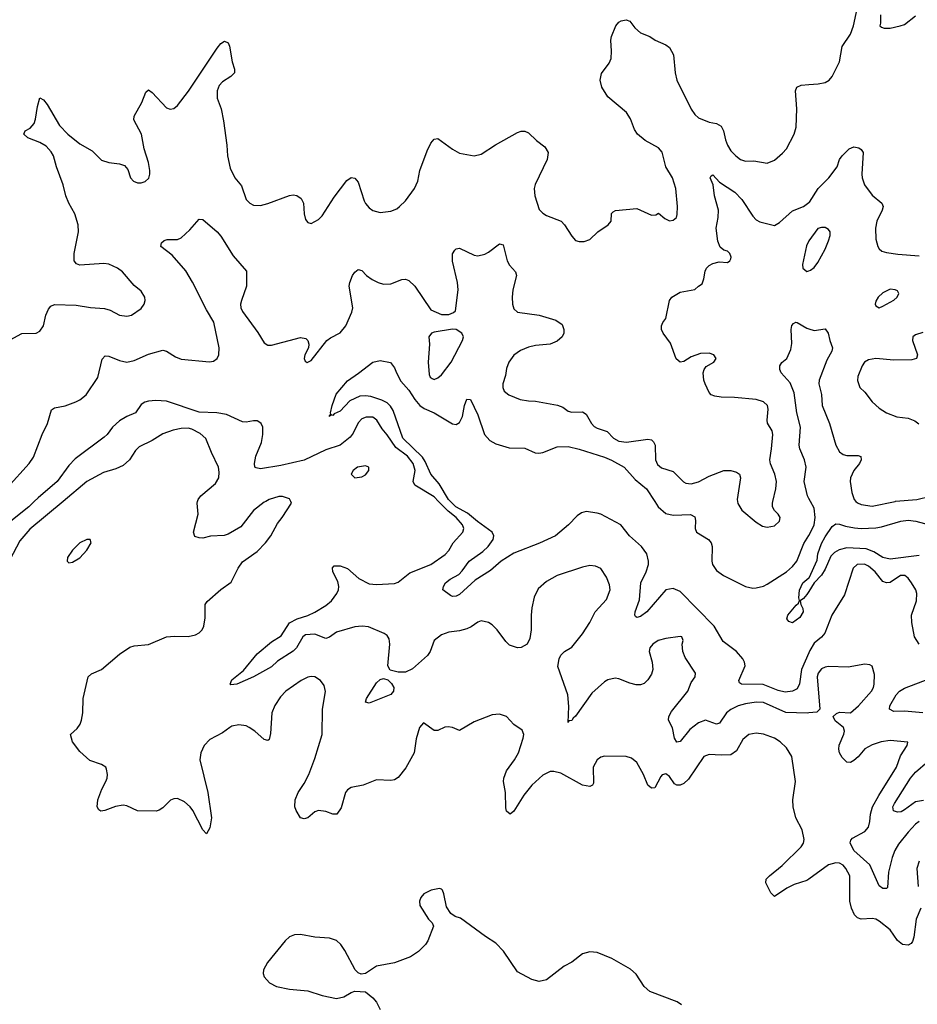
# Model space of a CAD drawing. Header units: inches. Extents: x 1834610 to 2027685, y 642842 to 774116.
# Tile 56 of 256: x 1885638 to 1890600, y 657219 to 662664. Entities that reach past the tile are written whole.
import ezdxf

# ---------------------------------------------------------------- set-up
doc = ezdxf.new("R2010")
doc.units = ezdxf.units.IN
doc.header["$MEASUREMENT"] = 0
for name, color, linetype in [('B8685', 7, 'Continuous'), ('B8686', 7, 'Continuous'), ('B8695', 7, 'Continuous'), ('B8696', 7, 'Continuous')]:
    doc.layers.add(name, color=color, linetype=linetype)

msp = doc.modelspace()

# ---------------------------------------------------------------- linework, layer by layer
at = {"layer": 'B8685', "color": 5}
for points, elevation in [([(1885719, 660000), (1885688.4, 659970), (1885570, 659876.2)], 360), ([(1885879, 660000), (1885694, 659846), (1885638.7, 659781.3), (1885582.7, 659677.3)], 380), ([(1890000, 657910.7), (1889990, 657903.5), (1889919.4, 657880.6), (1889878.2, 657861.8), (1889810, 657814), (1889790, 657835.3), (1889763.6, 657890), (1889765.4, 657910), (1889782.3, 657930), (1889853.3, 657986.7), (1889958.9, 658090), (1889970.7, 658110), (1889973.8, 658130), (1889962.7, 658182.7), (1889928, 658250), (1889913, 658310), (1889911.5, 658350), (1889926, 658450), (1889905.6, 658590), (1889877.3, 658637.3), (1889841.3, 658670), (1889810, 658689.8), (1889750, 658712.1), (1889710, 658718.5), (1889668, 658710), (1889636.4, 658683.6), (1889600, 658620), (1889570, 658598), (1889515.6, 658595.6), (1889450, 658600.5), (1889420.7, 658590), (1889335.7, 658464.3), (1889310, 658439.2), (1889290, 658430.9), (1889270, 658431.1), (1889258.4, 658438.4), (1889230, 658478.4), (1889210, 658493), (1889190, 658487.6), (1889182.2, 658477.8), (1889150, 658416), (1889130, 658414), (1889109.7, 658430), (1889085.7, 658490), (1889050, 658556.2), (1889020.1, 658580.1), (1888990, 658589.6), (1888870, 658591.6), (1888850, 658585.6), (1888830, 658571.6), (1888808, 658530), (1888810, 658442), (1888804, 658430), (1888790, 658423.5), (1888750, 658430.9), (1888630, 658497), (1888590, 658506), (1888570, 658505.6), (1888530, 658485.1), (1888469.1, 658430), (1888424.8, 658375.2), (1888370, 658287.3), (1888350, 658269.6), (1888330, 658286.6), (1888325.4, 658305.4), (1888323, 658390), (1888312.8, 658450), (1888314.5, 658470), (1888329.9, 658510.1), (1888372.9, 658570), (1888395.7, 658610), (1888421.5, 658690), (1888424.4, 658710), (1888414.9, 658734.9), (1888370, 658765.4), (1888330, 658809.7), (1888290, 658822.6), (1888250, 658818.9), (1888150, 658780.9), (1888070, 658733.3), (1888030, 658749.7), (1888007.4, 658752.6), (1887988.9, 658751.1), (1887950, 658732.7), (1887930, 658733.2), (1887870, 658775.3), (1887847.3, 658750), (1887830, 658686), (1887818.9, 658610), (1887773.5, 658526.5), (1887730, 658472.1), (1887710, 658460.2), (1887690, 658456.5), (1887610, 658459.7), (1887536, 658430), (1887470, 658416.9), (1887450, 658405.1), (1887439.5, 658390), (1887415.4, 658304.6), (1887390.3, 658269.7), (1887370, 658269.6), (1887330, 658284.7), (1887290, 658291.3), (1887270, 658282.9), (1887230, 658249.6), (1887210, 658243.7), (1887189.6, 658249.6), (1887166.6, 658290), (1887159.3, 658310), (1887160.9, 658350), (1887177.6, 658390), (1887210, 658439.1), (1887235.6, 658490), (1887270, 658578.8), (1887309.7, 658710), (1887311.2, 658850), (1887327.7, 658947.7), (1887321.3, 658981.3), (1887300.9, 659010), (1887270, 659029.6), (1887250, 659031.3), (1887230, 659027.8), (1887194, 659010), (1887109, 658951), (1887080.6, 658919.4), (1887048.9, 658871.1), (1887032, 658830), (1887024, 658716), (1887016.9, 658683.1), (1887010, 658678), (1886990, 658684), (1886938, 658730), (1886906, 658750), (1886890, 658758), (1886850, 658763.6), (1886810, 658756.3), (1886799.1, 658750), (1886759.3, 658720.7), (1886690, 658683.8), (1886657.6, 658650), (1886639, 658610), (1886634, 658570), (1886677.6, 658390), (1886698, 658250), (1886690, 658195.3), (1886670, 658162), (1886650, 658184), (1886594.3, 658290), (1886579.7, 658310), (1886550, 658338.3), (1886510, 658356.3), (1886490, 658355.6), (1886471.8, 658348.2), (1886430, 658305.6), (1886410, 658291.5), (1886392.6, 658287.4), (1886290, 658289), (1886230, 658316.8), (1886210, 658319.8), (1886167.3, 658312.7), (1886109.6, 658289.6), (1886087.5, 658287.5), (1886074.8, 658294.8), (1886067, 658310), (1886069.5, 658350), (1886091.4, 658408.6), (1886115.1, 658450), (1886121.2, 658470), (1886124, 658490), (1886118.6, 658518.6), (1886114, 658530), (1886090, 658545.2), (1886026.2, 658566.2), (1885970, 658617.2), (1885929.6, 658669.6), (1885919, 658710), (1885955.3, 658744.7), (1885971.5, 658768.5), (1885979.5, 658790), (1885987, 658830), (1885989.4, 658910), (1886017, 659030), (1886034.3, 659045.7), (1886090, 659070.6), (1886190, 659154.9), (1886246.3, 659193.7), (1886270, 659200.4), (1886350, 659207.6), (1886450, 659250.2), (1886494.4, 659254.4), (1886570, 659252.2), (1886610, 659262.4), (1886630, 659273.4), (1886646.6, 659290), (1886656.2, 659310), (1886663.5, 659356.5), (1886663.6, 659430), (1886673.9, 659446.1), (1886750, 659512), (1886807.2, 659552.8), (1886845.4, 659630), (1886870, 659666.4), (1886950, 659722.6), (1886997.4, 659770), (1887026.9, 659810), (1887062.8, 659877.2), (1887089.3, 659910), (1887141.2, 659990), (1887136.4, 660000)], 380), ([(1886999.1, 660000), (1886990, 659995.1), (1886930, 659949.6), (1886860.4, 659859.6), (1886790, 659819.1), (1886769.2, 659810.8), (1886693.1, 659806.9), (1886650, 659796.8), (1886630, 659797.7), (1886606.5, 659806.5), (1886598, 659830), (1886624.5, 659930), (1886619.1, 659990), (1886621.5, 660000)], 380), ([(1890000, 658830.3), (1889990.7, 658829.3), (1889872.5, 658832.5), (1889750, 658888.1), (1889710, 658889.3), (1889650, 658879.6), (1889610, 658869.2), (1889570, 658849.8), (1889545.4, 658830), (1889506.2, 658773.8), (1889490, 658768.3), (1889430, 658789.2), (1889390, 658775.7), (1889341.7, 658738.3), (1889290, 658672.5), (1889270, 658668), (1889257.9, 658690), (1889247.1, 658747.1), (1889224.5, 658790), (1889226.4, 658810), (1889242.1, 658837.9), (1889331.1, 658950), (1889350, 658998.8), (1889372, 659030), (1889374, 659050), (1889316.1, 659136.1), (1889303.5, 659170), (1889300.7, 659210), (1889305.2, 659230), (1889298, 659250), (1889290, 659252.3), (1889210, 659241.1), (1889168.4, 659230), (1889138.7, 659210), (1889122.3, 659190), (1889117.4, 659170), (1889134.9, 659110), (1889137.6, 659070), (1889130, 659045.2), (1889110, 659014), (1889090, 658993.2), (1889070, 658985.1), (1889046.2, 658986.2), (1889010, 658994.5), (1888950, 659019.5), (1888930, 659022), (1888890, 659013.6), (1888870, 659001.3), (1888800.1, 658939.9), (1888710, 658811.6), (1888698, 658802), (1888690, 658787.3), (1888674.4, 658785.6), (1888670, 658778), (1888673.6, 658866.4), (1888667.4, 658930), (1888612.3, 659087.7), (1888619.5, 659130), (1888629.7, 659150.3), (1888649.3, 659170), (1888690, 659193.7), (1888750, 659267.8), (1888789.8, 659330), (1888819.7, 659390), (1888882.7, 659457.3), (1888902, 659510), (1888898.2, 659538.2), (1888881.3, 659581.3), (1888850, 659628.7), (1888822, 659642), (1888790, 659646), (1888750, 659637), (1888610, 659589.7), (1888550, 659556.9), (1888504.5, 659515.5), (1888481.7, 659470), (1888469.2, 659410.8), (1888464.9, 659370), (1888465.5, 659290), (1888458.7, 659241.3), (1888443, 659210), (1888410, 659191.3), (1888389.8, 659189.8), (1888345.7, 659205.7), (1888325, 659225), (1888278, 659290), (1888250, 659318), (1888230, 659329.7), (1888190, 659338.7), (1888170, 659331.5), (1888133.9, 659306.2), (1888110, 659295.5), (1888070, 659284), (1888010, 659276), (1887970, 659262), (1887928.7, 659230), (1887906.9, 659170), (1887892.4, 659147.6), (1887810, 659073.8), (1887770, 659055.5), (1887730, 659055.2), (1887686.4, 659066.3), (1887673.5, 659090), (1887683.5, 659210), (1887680.5, 659240.5), (1887670, 659258.4), (1887652.7, 659270), (1887566.7, 659306.7), (1887530.4, 659310.4), (1887490, 659307), (1887390, 659276.8), (1887350, 659249), (1887330, 659242.6), (1887270, 659265.6), (1887218.8, 659261.2), (1887203.1, 659250), (1887169, 659190), (1887150, 659172.1), (1887063, 659117), (1887030, 659085.7), (1886930, 659029.8), (1886838, 658990), (1886806, 658986), (1886802, 658990), (1886810, 659013), (1886874.9, 659065.1), (1886950, 659157.1), (1887030, 659223.7), (1887084.4, 659255.6), (1887130, 659328.4), (1887172.7, 659350), (1887230, 659368.3), (1887270, 659387.8), (1887330, 659424.3), (1887360.9, 659450), (1887391, 659490), (1887400.4, 659510), (1887402.7, 659530), (1887396.2, 659556.2), (1887369.5, 659610.5), (1887367.2, 659632.8), (1887377.2, 659642.8), (1887410, 659643.8), (1887450, 659628.5), (1887513.7, 659573.7), (1887570, 659544.7), (1887610, 659539.6), (1887710, 659545.8), (1887730, 659553.4), (1887794.7, 659605.3), (1887910, 659651.5), (1887990, 659706), (1888010, 659728.4), (1888034, 659770), (1888088, 659830), (1888093.3, 659850), (1888086.4, 659870), (1888051.1, 659910), (1888006, 659946), (1887953.7, 660000)], 360), ([(1890000, 659162.1), (1889959.5, 659070), (1889949.2, 658990.8), (1889936.1, 658963.9), (1889910.1, 658949.9), (1889870, 658945.4), (1889830, 658953.4), (1889747.9, 658987.9), (1889628.5, 658988.5), (1889617.3, 658997.3), (1889612.6, 659010), (1889647.6, 659090), (1889644.6, 659110), (1889635.3, 659130), (1889599.9, 659170), (1889526, 659226), (1889477.5, 659310), (1889290, 659501), (1889250, 659518.5), (1889210, 659510.9), (1889104.2, 659390), (1889070, 659363.5), (1889050, 659357), (1889042.8, 659362.8), (1889038.4, 659370), (1889039.8, 659390), (1889063.6, 659456.4), (1889072.4, 659550), (1889102.1, 659610), (1889114.5, 659650), (1889115, 659670), (1889104.2, 659710), (1889076.3, 659750), (1889008.8, 659808.8), (1888961.1, 659870), (1888850, 659928.6), (1888830, 659935.1), (1888770, 659943.4), (1888743.6, 659936.4), (1888719.8, 659920.2), (1888671.5, 659870), (1888600.3, 659810), (1888511.6, 659768.4), (1888370, 659713.8), (1888300.3, 659670), (1888241.5, 659618.5), (1888155.9, 659564.1), (1888070, 659485.6), (1888050, 659475.1), (1888030, 659474), (1888020.2, 659480.2), (1887978, 659510), (1887981.2, 659530), (1887992, 659550), (1888018.4, 659570), (1888064.8, 659595.2), (1888084.7, 659615.3), (1888123.2, 659670), (1888197.8, 659722.2), (1888227.7, 659750), (1888254.9, 659790), (1888259.6, 659810), (1888250.5, 659830), (1888168.1, 659888.1), (1888113.9, 659933.9), (1888049.9, 659970), (1888019.5, 660000)], 340), ([(1889148.4, 660000), (1889167.8, 659970), (1889210, 659933.1), (1889250, 659924.1), (1889346.8, 659926.8), (1889370, 659914.9), (1889374.7, 659894.7), (1889371.3, 659850), (1889379, 659830), (1889444.9, 659790), (1889460.2, 659770), (1889465.8, 659750), (1889464.5, 659670), (1889468.3, 659650), (1889490, 659617.8), (1889528.5, 659590), (1889650, 659528.8), (1889690, 659520.3), (1889710, 659521.1), (1889750, 659531.8), (1889770, 659542.3), (1889877.4, 659610), (1889910, 659639), (1889934.6, 659670), (1889972.7, 659767.3), (1890000, 659812)], 340), ([(1889605.7, 660000), (1889607.7, 659987.7), (1889630, 659950.6), (1889710, 659884.9), (1889743.4, 659863.4), (1889770, 659857.1), (1889810, 659864.4), (1889837.6, 659890), (1889841.6, 659910), (1889830, 659929.3), (1889809.7, 659949.7), (1889799.6, 659970), (1889798.7, 659990), (1889801.3, 660000)], 360), ([(1890000, 659501.1), (1889990, 659485.2), (1889970, 659462), (1889952, 659450), (1889956, 659430), (1889968, 659408), (1889968.4, 659390), (1889950, 659358.4), (1889910, 659329.2), (1889890, 659335.3), (1889879, 659350), (1889885.2, 659370), (1889930, 659426.8), (1889943.1, 659436.9), (1889949, 659451), (1889946, 659466), (1889949.7, 659509.7), (1889958, 659530), (1889967, 659550), (1890000, 659576.4)], 320), ([(1889296.3, 657216.3), (1889272.4, 657232.4), (1889121.2, 657290), (1889090, 657318), (1889045.7, 657385.7), (1889013.7, 657413.7), (1888912.1, 657472.1), (1888830, 657504.7), (1888790, 657509.6), (1888750, 657498.4), (1888690, 657452.3), (1888647.3, 657430), (1888550, 657353.3), (1888510, 657345.1), (1888470, 657355.4), (1888390, 657398.7), (1888312.8, 657512.8), (1888270, 657556.3), (1888212.9, 657592.9), (1888074.9, 657694.9), (1888045.1, 657705.1), (1888021.2, 657721.2), (1887997.4, 657757.4), (1887982.9, 657830), (1887974.5, 657850), (1887970, 657856), (1887958.4, 657858.4), (1887912, 657850), (1887871.3, 657830), (1887854.8, 657810), (1887847.3, 657790), (1887850, 657764.7), (1887898.8, 657690), (1887918, 657670), (1887924.7, 657650), (1887893.4, 657570), (1887880.7, 657550), (1887843, 657510), (1887798.2, 657481.8), (1887710, 657447.3), (1887610.7, 657429.3), (1887550, 657389), (1887526.3, 657386.3), (1887510, 657393.2), (1887493.2, 657410), (1887436.1, 657516.1), (1887414, 657550), (1887390, 657571.3), (1887350, 657584), (1887270, 657589.8), (1887190, 657605.1), (1887157.8, 657602.2), (1887130, 657591.1), (1887105.7, 657570), (1887007.2, 657450), (1886985.7, 657410), (1886984.2, 657390), (1886990.4, 657370), (1887018.3, 657338.3), (1887056.9, 657316.9), (1887130, 657303.1), (1887230, 657292.4), (1887310, 657267.7), (1887390, 657250.8), (1887430, 657260.7), (1887470, 657284), (1887490.7, 657290.7), (1887550, 657286.8), (1887590, 657254.8), (1887610.6, 657230), (1887630.4, 657190)], 420)]:
    msp.add_lwpolyline(points, dxfattribs=dict(at, elevation=elevation))
for points, elevation in [([(1886010, 659789), (1885971, 659770), (1885930, 659729.3), (1885901.6, 659690), (1885900.7, 659670), (1885910, 659660.7), (1885930, 659663), (1885970, 659688), (1886010, 659731), (1886033.2, 659770), (1886028.4, 659788.4)], 420), ([(1887570, 658884.2), (1887550, 658889), (1887555.6, 658910), (1887610, 658996.5), (1887630, 659015.5), (1887650, 659020.7), (1887672.5, 659012.5), (1887692.6, 658992.6), (1887705.8, 658970), (1887704.4, 658950), (1887690, 658931.2)], 360)]:
    msp.add_lwpolyline(points, close=True, dxfattribs=dict(at, elevation=elevation))
at = {"layer": 'B8686', "color": 5}
for points, elevation in [([(1885586.3, 660893.7), (1885650, 660927.7), (1885730, 660930.6), (1885750, 660940.7), (1885769.5, 660970), (1885782, 661030), (1885796.6, 661063.4), (1885810, 661079.1), (1885830, 661088.2), (1885950, 661085.7), (1886030, 661072), (1886106.4, 661066.4), (1886138, 661058), (1886190, 661030.4), (1886230, 661023.8), (1886255.3, 661030), (1886310, 661067.3), (1886326, 661090), (1886332.3, 661110), (1886329.4, 661130), (1886310, 661162.7), (1886270, 661194), (1886206.6, 661270), (1886179.6, 661290), (1886130, 661311.6), (1886103.9, 661316.1), (1885970, 661306.3), (1885952.9, 661312.9), (1885938.4, 661330), (1885938.9, 661370), (1885963.5, 661490), (1885962.2, 661530), (1885943.7, 661590), (1885909.2, 661650), (1885892.7, 661690), (1885879, 661750), (1885841.8, 661850), (1885824.7, 661910), (1885812.8, 661932.8), (1885784.3, 661964.3), (1885750, 661984.5), (1885682.9, 662010), (1885660.9, 662030), (1885668.7, 662050), (1885695.6, 662064.4), (1885718.7, 662090), (1885726.2, 662113.8), (1885735.8, 662184.2), (1885750, 662231.3), (1885770, 662220.7), (1885790, 662194.9), (1885857.8, 662077.8), (1885904.7, 662030), (1885970, 661976.5), (1886037.9, 661937.9), (1886090, 661887.6), (1886130, 661873.6), (1886190, 661867.4), (1886217.3, 661857.3), (1886236.2, 661836.2), (1886250.6, 661790), (1886267.7, 661770), (1886290, 661762.4), (1886310, 661761.6), (1886331.1, 661768.9), (1886352.1, 661787.9), (1886358, 661810), (1886357.4, 661830), (1886350, 661874), (1886326.6, 661950), (1886312.1, 662030), (1886269.6, 662110.4), (1886271.6, 662130), (1886313.8, 662206.2), (1886336.2, 662263.8), (1886350, 662276.3), (1886370, 662260.5), (1886450, 662175.8), (1886470, 662168.5), (1886490, 662172.9), (1886510, 662189), (1886571.6, 662268.4), (1886730, 662506.7), (1886750, 662531.8), (1886770, 662544.9), (1886790, 662536), (1886798, 662518), (1886812, 662430), (1886826.4, 662390), (1886826, 662370), (1886805.5, 662350), (1886760.1, 662319.9), (1886741, 662299), (1886730.2, 662270), (1886730.2, 662230), (1886751, 662170), (1886765.1, 662105.1), (1886783.2, 661970), (1886786.3, 661910), (1886801.9, 661841.9), (1886827.8, 661790), (1886864.8, 661744.8), (1886889.4, 661669.4), (1886910, 661648.5), (1886930, 661638.7), (1886970, 661636), (1887010, 661646.5), (1887130, 661691.6), (1887150, 661694.9), (1887170, 661692.2), (1887194.9, 661674.9), (1887207, 661650), (1887210.5, 661590), (1887218, 661558), (1887230, 661542.8), (1887250, 661537.3), (1887290, 661558), (1887310, 661579.1), (1887376.8, 661683.2), (1887445.6, 661774.4), (1887470, 661790.4), (1887490, 661786.7), (1887510, 661765.5), (1887542.5, 661662.5), (1887550, 661646.4), (1887570, 661624.2), (1887590, 661608.8), (1887630, 661597), (1887690, 661604.9), (1887722, 661618), (1887738, 661630), (1887770, 661662), (1887819.7, 661730), (1887839.7, 661770), (1887849.8, 661830), (1887890, 661939.3), (1887910, 661981.3), (1887930, 662002.4), (1887950, 662006.7), (1888030, 661947.2), (1888070, 661926), (1888150, 661910.4), (1888190, 661919.3), (1888267.5, 661972.5), (1888390, 662039.3), (1888410, 662048), (1888430, 662048), (1888450, 662038), (1888495.6, 661995.6), (1888541.1, 661961.1), (1888559.1, 661930), (1888554, 661890), (1888488.4, 661751.6), (1888482.3, 661730), (1888484.9, 661690), (1888510, 661614.8), (1888530, 661593), (1888550, 661581.6), (1888630.7, 661550), (1888650.6, 661530), (1888690, 661466), (1888710, 661442.8), (1888730, 661437.3), (1888758, 661438), (1888790, 661447.3), (1888834.5, 661490), (1888891.5, 661528.5), (1888907.1, 661550), (1888910, 661591.3), (1888918, 661602), (1888931.7, 661608.3), (1889050, 661619.1), (1889130, 661582.8), (1889154.6, 661585.4), (1889170, 661594), (1889204.5, 661564.5), (1889230, 661551), (1889250, 661554.8), (1889269, 661570), (1889273.1, 661586.9), (1889274.7, 661630), (1889266, 661730), (1889246.6, 661790), (1889209.7, 661849.7), (1889190, 661931.3), (1889170, 661954.5), (1889095.2, 661995.2), (1889054, 662030), (1889037.3, 662057.2), (1889015.5, 662115.5), (1888991.6, 662150), (1888890, 662238), (1888856.9, 662290), (1888847.6, 662330), (1888854, 662366), (1888896.4, 662423.6), (1888906.9, 662450), (1888909.8, 662490), (1888905.4, 662550), (1888909.8, 662570.2), (1888933.2, 662630), (1888949.6, 662650.4), (1888962.5, 662657.5), (1888990, 662662.8), (1889010, 662656), (1889038.4, 662618.4), (1889070, 662590.7), (1889122, 662570), (1889150.6, 662550.6), (1889210, 662524.9), (1889230.4, 662510.4), (1889252.7, 662470), (1889262, 662370), (1889271.5, 662330), (1889350, 662168.4), (1889370, 662139.5), (1889390, 662120.3), (1889450, 662098), (1889490.2, 662090.2), (1889515.5, 662075.5), (1889529, 662050), (1889539, 661999), (1889550, 661970.6), (1889570, 661939.3), (1889596.4, 661910), (1889622, 661890), (1889650, 661880.9), (1889696.2, 661883.8), (1889770, 661870.3), (1889810, 661886.3), (1889855.1, 661924.9), (1889876.8, 661950), (1889919.8, 662030), (1889929.8, 662070.2), (1889934, 662170), (1889927.1, 662270), (1889934, 662290), (1889958.2, 662301.8), (1890000, 662304.7)], 380), ([(1889801.3, 660000), (1889818.9, 660070), (1889822, 660110), (1889813, 660150), (1889788.2, 660208.2), (1889784.2, 660230), (1889794.8, 660290), (1889801.3, 660370), (1889797.6, 660390), (1889772.6, 660432.6), (1889769.7, 660450), (1889776, 660510), (1889771.1, 660530), (1889750, 660550.9), (1889710, 660564.1), (1889590, 660574.6), (1889516.1, 660576.1), (1889481.3, 660581.3), (1889461.2, 660590), (1889450, 660601.2), (1889427.3, 660650), (1889420.7, 660670), (1889417.2, 660710), (1889422, 660730), (1889433.6, 660746.4), (1889475.3, 660770), (1889488, 660790), (1889475.3, 660810), (1889450, 660819), (1889402, 660818), (1889350, 660799), (1889310, 660773.2), (1889288.7, 660770), (1889267.6, 660787.6), (1889235.4, 660875.4), (1889195.1, 660930), (1889186.6, 660950), (1889186, 660970), (1889193.2, 660990), (1889210, 661012), (1889229.5, 661110), (1889243.7, 661130), (1889290, 661157.6), (1889370, 661170.8), (1889389.6, 661190.4), (1889410, 661202.8), (1889419.6, 661230), (1889426.7, 661273.3), (1889435.1, 661290), (1889450, 661304.9), (1889470, 661316.3), (1889505.4, 661325.4), (1889550, 661320.7), (1889564, 661330), (1889570, 661342), (1889571.8, 661350), (1889564, 661370), (1889550, 661384), (1889530, 661388.7), (1889510, 661406), (1889498.2, 661438.2), (1889488.2, 661510), (1889499.8, 661570), (1889501.5, 661610), (1889479.8, 661690), (1889471.3, 661751.3), (1889454.5, 661790), (1889460.1, 661799.9), (1889470, 661805.5), (1889506.1, 661766.1), (1889591.8, 661710), (1889630.1, 661670.1), (1889690, 661576.4), (1889710, 661556.4), (1889730, 661546), (1889810, 661526), (1889838.3, 661541.7), (1889910, 661606), (1889970, 661631.3), (1890000, 661652.1)], 360), ([(1885570, 660076.2), (1885690.4, 660209.6), (1885714.6, 660245.4), (1885762.1, 660370), (1885791.4, 660430), (1885813.9, 660506.1), (1885830, 660517.8), (1885890, 660528.5), (1885947.8, 660550), (1885970, 660561), (1886005.8, 660590), (1886070, 660684.9), (1886094.3, 660785.7), (1886110, 660804.9), (1886130, 660803.7), (1886190, 660778.3), (1886230, 660769), (1886270, 660779.7), (1886350, 660814.4), (1886430, 660836), (1886450, 660830.3), (1886498.5, 660798.5), (1886530, 660786.2), (1886688.1, 660771.9), (1886710, 660775.8), (1886729.5, 660790), (1886738, 660810), (1886741.1, 660850), (1886711.9, 660991.9), (1886670, 661059.7), (1886592.8, 661212.8), (1886555.8, 661275.8), (1886481.8, 661361.8), (1886419, 661410), (1886421.2, 661430), (1886437.5, 661442.5), (1886452.5, 661447.5), (1886510, 661448.2), (1886530, 661457.1), (1886578.8, 661501.2), (1886630, 661561), (1886650, 661558), (1886730, 661490.8), (1886750, 661467.3), (1886818.2, 661358.2), (1886892.3, 661272.3), (1886892.7, 661190), (1886863.6, 661110), (1886859.1, 661090), (1886861.3, 661070), (1886870.2, 661050), (1886954.8, 660934.8), (1886990, 660877), (1887010, 660863.1), (1887030, 660863.7), (1887190, 660905.5), (1887219.9, 660899.9), (1887230.5, 660890.5), (1887237.3, 660870), (1887234.8, 660850), (1887214, 660810), (1887211, 660791), (1887216, 660776), (1887227.5, 660767.5), (1887250, 660778.8), (1887336.2, 660890), (1887355.3, 660904.7), (1887410, 660932.4), (1887441.3, 660970), (1887474.2, 661045.8), (1887479.3, 661070), (1887459.8, 661190), (1887462.3, 661210), (1887476.9, 661250), (1887490, 661268), (1887510, 661282), (1887530, 661277.3), (1887555.5, 661250), (1887586.3, 661226.3), (1887618.8, 661210), (1887650, 661201.1), (1887690, 661203.1), (1887750, 661227), (1887770, 661228.5), (1887790, 661221.3), (1887823.1, 661190), (1887910, 661059.3), (1887970, 661033.1), (1888010, 661033.4), (1888036.3, 661043.7), (1888046.3, 661053.7), (1888061.7, 661170), (1888058.5, 661210), (1888031.3, 661328.7), (1888031.5, 661368.5), (1888043.7, 661390), (1888050, 661397.3), (1888070, 661400.7), (1888150, 661360.7), (1888170, 661358.8), (1888210, 661368), (1888230, 661378), (1888290, 661424), (1888310, 661418.8), (1888332, 661330), (1888345.7, 661305.7), (1888378.4, 661270), (1888384.4, 661250), (1888364.9, 661170), (1888360.3, 661130), (1888361.7, 661090), (1888370, 661064.9), (1888390, 661046.3), (1888510, 661029.1), (1888601.4, 661001.4), (1888637.3, 660977.3), (1888646.4, 660950), (1888645.3, 660930), (1888636.5, 660910), (1888610, 660885.7), (1888570, 660869.8), (1888490, 660861.5), (1888450, 660852.1), (1888406.1, 660833.9), (1888370, 660808), (1888342.3, 660770), (1888330, 660734), (1888323.8, 660696.2), (1888308.2, 660650), (1888308, 660630), (1888316.3, 660610), (1888342, 660590), (1888404.2, 660564.2), (1888450, 660555.9), (1888490, 660554.7), (1888611.2, 660531.2), (1888640.3, 660520.3), (1888670, 660498.4), (1888690, 660493.1), (1888750, 660494.9), (1888770, 660483), (1888799.6, 660430), (1888814.1, 660414.1), (1888830, 660404.1), (1888886.1, 660386.1), (1888920.2, 660350), (1888950, 660332.7), (1888991.9, 660328.1), (1889110, 660344), (1889130, 660339.5), (1889141.3, 660330), (1889150.2, 660310), (1889152.6, 660230), (1889163.6, 660203.6), (1889186, 660186), (1889250, 660165.3), (1889308.1, 660108.1), (1889321.1, 660101.1), (1889350, 660097.4), (1889390, 660107.9), (1889450, 660140.3), (1889529.8, 660170.3), (1889570, 660170.3), (1889600.7, 660160.7), (1889617.3, 660150), (1889623, 660130), (1889604.2, 660010), (1889605.7, 660000)], 360), ([(1889999.9, 661440.1), (1889986.6, 661413.4), (1889966, 661310), (1889966.8, 661290), (1889990, 661271), (1890000, 661274.9)], 360), ([(1890000, 660016.1), (1889992.3, 660030), (1889975.4, 660110), (1889985.8, 660190), (1889976.7, 660230), (1889950.4, 660290), (1889946.6, 660310), (1889954.2, 660410), (1889933.5, 660490), (1889919.4, 660599.4), (1889896.4, 660656.4), (1889846.9, 660710), (1889839.7, 660730), (1889839.5, 660750), (1889851.5, 660768.5), (1889878, 660790), (1889900.8, 660839.2), (1889906.5, 660873.5), (1889902.7, 660950), (1889906.8, 660973.2), (1889915.8, 660984.2), (1889928.4, 660991.6), (1889936, 660990), (1889990, 660957.4), (1890000, 660954.2)], 340), ([(1888019.5, 660000), (1888009.3, 660010), (1887957.2, 660097.2), (1887910, 660150.7), (1887880.2, 660220.2), (1887864.8, 660244.8), (1887755.6, 660350), (1887702.6, 660502.6), (1887687.4, 660527.4), (1887670, 660544.4), (1887640, 660560), (1887579.4, 660579.4), (1887550, 660583.7), (1887518.8, 660581.2), (1887463.2, 660556.8), (1887410, 660499.7), (1887376.3, 660483.7), (1887370, 660475.3), (1887362, 660478), (1887348.9, 660468.9), (1887358, 660482), (1887355.3, 660490), (1887364.5, 660530), (1887387.7, 660592.3), (1887450, 660666.8), (1887511.6, 660708.4), (1887590, 660770.7), (1887630, 660778.8), (1887687.9, 660767.9), (1887710, 660738.8), (1887720.2, 660710), (1887745.3, 660665.3), (1887790, 660614.7), (1887823.3, 660563.3), (1887850.9, 660530.9), (1887873.5, 660513.5), (1887928.5, 660490), (1888030, 660428.8), (1888050, 660424.9), (1888070, 660436.3), (1888086.3, 660470), (1888097.6, 660530), (1888110, 660566), (1888130, 660562.8), (1888170, 660479.1), (1888207.2, 660370), (1888236.8, 660336.8), (1888270, 660318), (1888343.5, 660296.5), (1888430, 660294.6), (1888488.4, 660268.4), (1888507.1, 660267.1), (1888530, 660271.2), (1888610, 660300.9), (1888670, 660303.8), (1888730, 660289.4), (1888870, 660244), (1888910, 660227.8), (1888980.3, 660190), (1889040.6, 660120.6), (1889103, 660070), (1889148.4, 660000)], 340), ([(1887953.7, 660000), (1887930, 660024.5), (1887822.9, 660090), (1887812.4, 660110), (1887824.1, 660170), (1887813.9, 660210), (1887781.9, 660250), (1887717.6, 660297.6), (1887670, 660367.1), (1887641, 660401), (1887613.2, 660450), (1887590, 660465.3), (1887553.4, 660466.6), (1887530, 660455.8), (1887510, 660433.7), (1887481.9, 660378.1), (1887464.9, 660355.1), (1887409.7, 660310.3), (1887330, 660284.3), (1887210, 660227.2), (1887082, 660198), (1886970, 660180.2), (1886944.6, 660184.6), (1886938.7, 660190), (1886936.4, 660210), (1886944, 660250), (1886974.7, 660325.3), (1886982.9, 660370), (1886981.7, 660410), (1886973.3, 660430), (1886960.5, 660440.5), (1886950, 660445.6), (1886930, 660446), (1886890, 660438), (1886870, 660439.7), (1886781.2, 660481.2), (1886728.7, 660490), (1886630, 660493.8), (1886450, 660553.3), (1886390, 660557.8), (1886350, 660554), (1886330, 660548.9), (1886310, 660535.5), (1886278, 660490), (1886230, 660469.8), (1886190, 660445.3), (1886151.3, 660410), (1886122.3, 660370), (1886105.5, 660354.5), (1885944.4, 660235.6), (1885910, 660197.7), (1885845.2, 660110), (1885739.7, 660020.3), (1885719, 660000)], 360), ([(1886621.5, 660000), (1886624, 660010), (1886638.9, 660030), (1886721.2, 660098.8), (1886738.4, 660130), (1886740.7, 660160.7), (1886736.4, 660190), (1886697.6, 660270), (1886667.6, 660347.6), (1886636.2, 660376.2), (1886590, 660399), (1886570, 660404), (1886530, 660402.9), (1886486, 660394), (1886430, 660373.6), (1886370, 660337.4), (1886298.3, 660301.7), (1886278.4, 660281.6), (1886244.7, 660230), (1886210, 660199.3), (1886170, 660179.8), (1886100.8, 660159.2), (1886010, 660109), (1885879, 660000)], 380), ([(1887136.4, 660000), (1887130, 660013.2), (1887090, 660026.6), (1887070, 660026.6), (1887018, 660010), (1886999.1, 660000)], 380)]:
    msp.add_lwpolyline(points, dxfattribs=dict(at, elevation=elevation))
for points, elevation in [([(1888030, 660952.9), (1887930, 660936.4), (1887914, 660930), (1887899.3, 660910), (1887903.8, 660870), (1887896.5, 660770), (1887902, 660702), (1887906.8, 660686.8), (1887919, 660679), (1887930, 660674.9), (1887950, 660682.4), (1887970, 660700.4), (1888023.5, 660770), (1888085.1, 660890), (1888091, 660910), (1888083, 660930), (1888050, 660950.8)], 360), ([(1887550, 660196), (1887506, 660190), (1887481, 660170), (1887471.3, 660150), (1887491.1, 660131.1), (1887530, 660136), (1887550, 660146), (1887568.7, 660170), (1887568, 660190)], 380)]:
    msp.add_lwpolyline(points, close=True, dxfattribs=dict(at, elevation=elevation))
at = {"layer": 'B8695', "color": 5}
for points, elevation in [([(1890000, 659812), (1890010, 659828.4), (1890029.3, 659870), (1890034.5, 659910), (1890030, 659962), (1890008.9, 660000)], 340), ([(1890261.1, 660000), (1890270, 659991.7), (1890290, 659982.8), (1890350, 659973.8), (1890478.4, 660000)], 340), ([(1890000, 659576.4), (1890002, 659578), (1890046, 659674), (1890049.9, 659710), (1890070, 659766.7), (1890090, 659804.4), (1890130, 659860.3), (1890150, 659875.5), (1890170, 659874.4), (1890202.2, 659862.2), (1890253.4, 659853.4), (1890290, 659850.2), (1890370, 659853.8), (1890401.7, 659858.3), (1890509.2, 659890), (1890550, 659895.9), (1890591, 659890), (1890666.8, 659870)], 320), ([(1890610, 659700.7), (1890450, 659680.4), (1890410, 659689), (1890360.2, 659720.2), (1890317.6, 659737.6), (1890210, 659742.4), (1890167.2, 659732.8), (1890142.4, 659717.6), (1890122.8, 659697.2), (1890090, 659625.2), (1890070, 659592.7), (1890030, 659549), (1890000, 659501.1)], 320), ([(1890609.6, 659210), (1890584.7, 659250), (1890569.7, 659330), (1890567.1, 659370), (1890595.8, 659450), (1890596.9, 659490), (1890591.2, 659510), (1890568, 659550), (1890550, 659575.6), (1890532, 659590), (1890506.8, 659590), (1890450, 659551.6), (1890430, 659549.7), (1890410, 659556.9), (1890367.6, 659610), (1890330, 659642), (1890307.8, 659652.2), (1890266.7, 659650), (1890244.7, 659630), (1890197.1, 659482.9), (1890128.1, 659370), (1890088.6, 659271.4), (1890070.6, 659249.4), (1890030, 659215.3), (1890005.5, 659174.5), (1890000, 659162.1)], 340), ([(1890610, 658229), (1890590, 658215.4), (1890550, 658169.8), (1890496.5, 658103.5), (1890476.1, 658070), (1890461, 658030), (1890440.9, 657950), (1890435.9, 657864.1), (1890430, 657858.7), (1890410, 657859.1), (1890390, 657873.6), (1890338, 657990), (1890249.4, 658070), (1890228.9, 658111.1), (1890232.9, 658127.1), (1890242, 658138), (1890310, 658175), (1890330, 658198.9), (1890338.4, 658230), (1890340.7, 658270), (1890351.9, 658310), (1890386.5, 658373.5), (1890484.8, 658530), (1890507.5, 658592.5), (1890543.7, 658650), (1890548, 658668), (1890450, 658677.6), (1890400.7, 658670), (1890350, 658652.9), (1890310, 658632.1), (1890272.8, 658587.2), (1890250, 658567.1), (1890230, 658556), (1890210, 658558.5), (1890184.3, 658584.3), (1890169.9, 658609.9), (1890166.9, 658630), (1890168.5, 658651.5), (1890193.5, 658713.5), (1890196.8, 658730), (1890191.9, 658750), (1890145.7, 658785.7), (1890134.6, 658810), (1890153.1, 658826.9), (1890170, 658834), (1890230, 658830.2), (1890274.5, 658870), (1890346.3, 658950), (1890357.7, 658970), (1890362.3, 658990), (1890362.6, 659042.6), (1890350, 659089), (1890336.9, 659096.9), (1890310, 659100.5), (1890217.1, 659082.9), (1890110, 659087.6), (1890090, 659083.9), (1890070, 659073.3), (1890052.7, 659050), (1890047.1, 659030), (1890060.3, 658850), (1890045.1, 658834.9), (1890000, 658830.3)], 360), ([(1890630, 658830.4), (1890530, 658839.2), (1890470, 658838.9), (1890446.4, 658850), (1890449, 658870), (1890483, 658930), (1890500.7, 658950), (1890530, 658966.9), (1890670, 659020.4)], 340), ([(1890633.9, 658346.1), (1890590, 658337.7), (1890530, 658293.3), (1890510, 658283.9), (1890490, 658281.8), (1890469, 658289), (1890465.3, 658310), (1890474.5, 658330), (1890561.9, 658470), (1890590, 658501.8), (1890658.5, 658561.5)], 340), ([(1890619.6, 657750), (1890592.9, 657690), (1890581.7, 657590), (1890574.1, 657565.9), (1890565.7, 657554.3), (1890550, 657546), (1890519, 657550), (1890490.9, 657570.9), (1890449.6, 657630), (1890390, 657678.9), (1890370, 657689.7), (1890350, 657693.1), (1890290, 657689.8), (1890270, 657697.6), (1890253.3, 657713.3), (1890235.9, 657750), (1890226.5, 657790), (1890226.3, 657930), (1890205.6, 657970), (1890190, 657987.4), (1890170, 657998.8), (1890150, 658000.3), (1890110, 657989.8), (1890000, 657910.7)], 380), ([(1890610.3, 658009.7), (1890597.6, 657970), (1890604.9, 657870)], 380)]:
    msp.add_lwpolyline(points, dxfattribs=dict(at, elevation=elevation))
at = {"layer": 'B8696', "color": 5}
for points, elevation in [([(1890000, 662304.7), (1890051.7, 662308.3), (1890090, 662316.9), (1890113.6, 662330), (1890130, 662350.4), (1890169.1, 662430), (1890184.7, 662515.3), (1890230, 662583.1), (1890247.8, 662630), (1890272.6, 662750)], 380), ([(1890396, 662690), (1890396, 662644), (1890392, 662630), (1890402, 662622), (1890416.9, 662616.9), (1890450, 662616), (1890506, 662630), (1890530, 662638), (1890590, 662684.7)], 380), ([(1890000, 661652.1), (1890004.7, 661655.3), (1890052.7, 661730), (1890111.1, 661788.9), (1890157.2, 661850), (1890169.2, 661890), (1890184, 661910), (1890224, 661950), (1890250, 661960.7), (1890275.9, 661955.9), (1890290, 661946), (1890300.7, 661930), (1890293.1, 661810), (1890294.6, 661790), (1890307.7, 661750), (1890350, 661693.4), (1890404, 661650), (1890410.4, 661630.4), (1890406, 661610), (1890376.5, 661550), (1890368.2, 661511.8), (1890371.3, 661450), (1890382, 661410), (1890390, 661396.4), (1890404.6, 661384.6), (1890430, 661377.2), (1890493, 661367), (1890610, 661357.3)], 360), ([(1890000, 661274.9), (1890010, 661278.8), (1890030, 661294), (1890050, 661320.7), (1890090, 661394), (1890110, 661441), (1890118.4, 661470), (1890118, 661490), (1890110, 661504), (1890090, 661514), (1890070, 661515.3), (1890050, 661508.7), (1889999.9, 661440.1)], 360), ([(1890000, 660954.2), (1890030, 660944.4), (1890090, 660954), (1890107.7, 660930), (1890115.8, 660890), (1890130.4, 660850), (1890128.4, 660830), (1890099.3, 660780.7), (1890057.3, 660670), (1890055.8, 660650), (1890070.9, 660590.9), (1890073.7, 660530), (1890115.2, 660430), (1890149.2, 660310), (1890170, 660273.7), (1890190, 660259.2), (1890210, 660252.9), (1890273.4, 660253.4), (1890288, 660248), (1890290.3, 660230), (1890281.1, 660210), (1890248.8, 660171.2), (1890231.3, 660130), (1890229.2, 660110), (1890237.6, 660050), (1890250.3, 660010), (1890261.1, 660000)], 340), ([(1890630, 660934), (1890590, 660921.2), (1890576, 660910), (1890574, 660890), (1890600.3, 660810), (1890594.9, 660790), (1890570, 660782.4), (1890470, 660781), (1890370, 660790.8), (1890330, 660782.6), (1890308.7, 660770), (1890295.3, 660750), (1890270.4, 660690), (1890268.6, 660668.6), (1890281.6, 660630), (1890310, 660603.8), (1890350.4, 660550), (1890390, 660515.3), (1890430, 660490.3), (1890487.1, 660467.1), (1890550, 660460.9), (1890586.1, 660446.1), (1890609.2, 660429.2)], 360), ([(1890478.4, 660000), (1890479.7, 660000.3), (1890597.2, 660010), (1890672.1, 660027.9), (1890850, 660114.5), (1890870, 660118.9), (1890908, 660110), (1890917.3, 660090), (1890875, 660010), (1890872.5, 660000)], 340), ([(1890008.9, 660000), (1890000, 660016.1)], 340)]:
    msp.add_lwpolyline(points, dxfattribs=dict(at, elevation=elevation))
at = {"layer": 'B8696', "color": 5, "elevation": 360}
msp.add_lwpolyline([(1890450, 661173), (1890410, 661153.3), (1890383.8, 661130), (1890370, 661108), (1890366.4, 661090), (1890370, 661081), (1890390, 661070.7), (1890410, 661079.3), (1890470, 661113.4), (1890489.3, 661130), (1890498, 661150), (1890490, 661164), (1890478, 661170)], close=True, dxfattribs=at)

doc.saveas('drawing.dxf')
